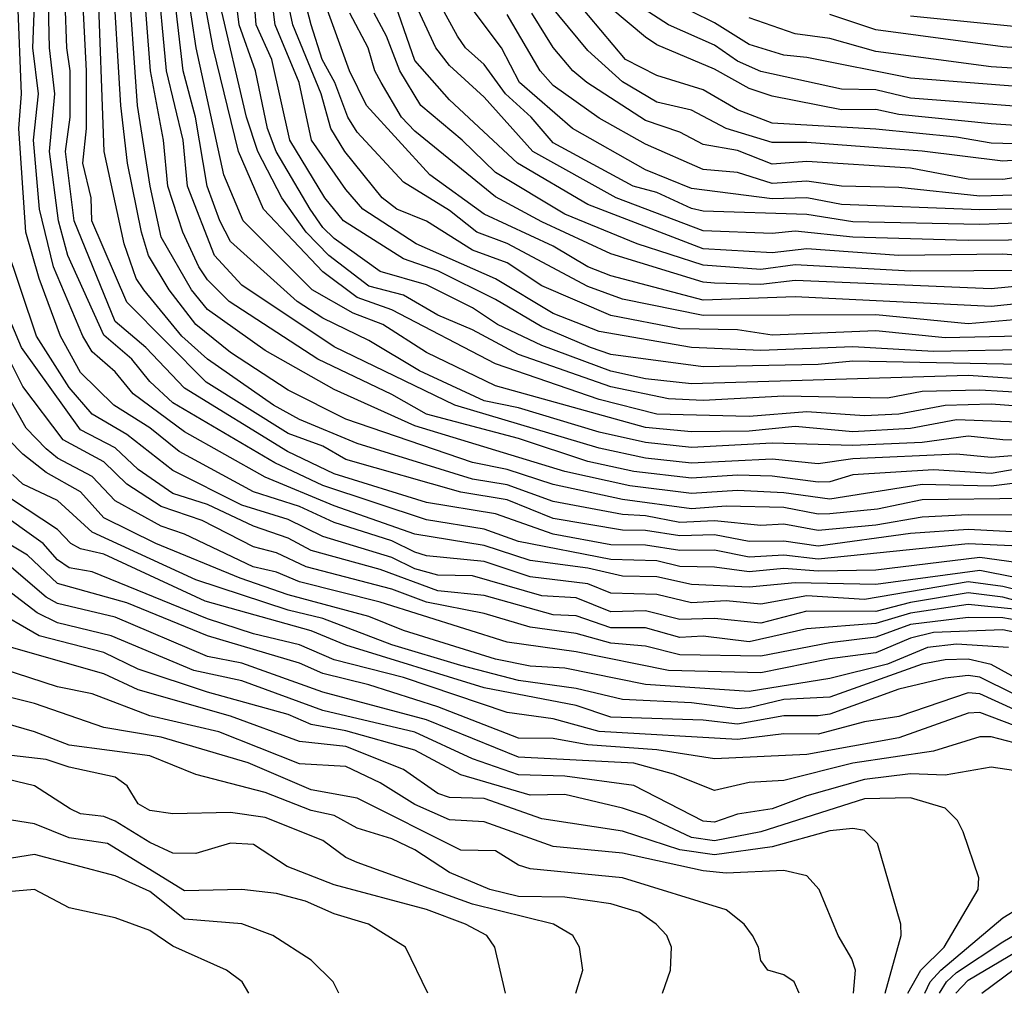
# Model space of a CAD drawing. Header units: metres. Extents: x -51132 to -49532, y -231222 to -229437.
# Tile 91 of 256: x -50613 to -50570, y -231222 to -231180. Entities that reach past the tile are written whole.
import ezdxf

# ---------------------------------------------------------------- set-up
doc = ezdxf.new("R2010")
doc.units = ezdxf.units.M
for name, color, linetype in [('CONTOUR_HALF', 8, 'Continuous'), ('CONTOUR_INDEX', 1, 'Continuous'), ('CONTOUR_INTER', 3, 'Continuous')]:
    doc.layers.add(name, color=color, linetype=linetype)

msp = doc.modelspace()

# ---------------------------------------------------------------- linework, layer by layer
at = {"layer": 'CONTOUR_HALF'}
for points, elevation in [([(-50568.58, -231201.803), (-50571.58, -231201.642), (-50574.08, -231201.822), (-50578.08, -231202.363), (-50579.58, -231202.149), (-50581.08, -231202.172), (-50582.58, -231201.883), (-50584.08, -231201.926), (-50585.58, -231201.694), (-50586.58, -231201.676), (-50589.58, -231201.171), (-50591.58, -231200.356), (-50593.58, -231200.029), (-50598.58, -231198.606), (-50599.58, -231198.039), (-50601.08, -231197.481), (-50604.632, -231195.259), (-50608.08, -231191.788), (-50609.596, -231188.259), (-50609.627, -231187.259), (-50609.981, -231185.759), (-50609.829, -231184.259), (-50609.83, -231181.759), (-50610.157, -231175.259)], 38.5), ([(-50567.58, -231197.789), (-50570.08, -231197.758), (-50571.58, -231197.599), (-50573.58, -231197.872), (-50576.58, -231197.999), (-50580.08, -231197.905), (-50583.58, -231198.097), (-50585.58, -231197.869), (-50587.58, -231197.429), (-50591.08, -231196.367), (-50592.58, -231196.06), (-50595.385, -231194.759), (-50597.58, -231193.451), (-50599.58, -231192.484), (-50600.688, -231191.759), (-50603.58, -231189.155), (-50604.046, -231188.259), (-50604.591, -231186.759), (-50605.094, -231183.759), (-50605.639, -231181.759), (-50606.214, -231176.759)], 41.5), ([(-50569.58, -231192.553), (-50571.58, -231192.73), (-50575.58, -231192.335), (-50583.08, -231192.372), (-50586.58, -231191.653), (-50588.08, -231191.11), (-50591.58, -231189.247), (-50592.897, -231188.759), (-50594.08, -231187.813), (-50596.08, -231186.59), (-50598.08, -231184.42), (-50598.494, -231183.759), (-50599.055, -231182.259), (-50599.598, -231181.259), (-50600.083, -231179.759), (-50600.863, -231176.759)], 45.5), ([(-50569.08, -231200.305), (-50573.58, -231200.358), (-50575.51, -231200.759), (-50577.58, -231200.961), (-50578.08, -231200.977), (-50579.58, -231200.686), (-50582.08, -231200.629), (-50583.58, -231200.755), (-50586.58, -231200.34), (-50589.58, -231199.694), (-50591.58, -231199.04), (-50593.08, -231198.735), (-50598.58, -231196.861), (-50601.08, -231195.602), (-50603.58, -231193.966), (-50605.08, -231192.763), (-50606.239, -231191.259), (-50607.132, -231189.759), (-50607.445, -231188.759), (-50608.048, -231185.759), (-50608.331, -231183.259), (-50608.699, -231177.259)], 39.5), ([(-50569.08, -231198.952), (-50570.58, -231199.215), (-50573.08, -231199.052), (-50576.58, -231199.278), (-50577.58, -231199.58), (-50578.08, -231199.6), (-50580.08, -231199.333), (-50581.58, -231199.284), (-50583.58, -231199.414), (-50586.08, -231199.132), (-50588.08, -231198.695), (-50591.08, -231197.706), (-50595.08, -231196.641), (-50596.58, -231195.79), (-50599.791, -231194.259), (-50603.635, -231191.759), (-50604.58, -231190.819), (-50604.954, -231190.259), (-50605.65, -231188.759), (-50606.301, -231186.759), (-50606.489, -231184.759), (-50607.051, -231181.759), (-50607.394, -231177.259)], 40.5), ([(-50566.58, -231188.266), (-50571.08, -231188.415), (-50576.58, -231188.307), (-50578.58, -231187.98), (-50583.08, -231187.845), (-50583.58, -231187.732), (-50585.08, -231187.036), (-50586.107, -231186.759), (-50589.58, -231184.879), (-50590.532, -231183.759), (-50591.65, -231182.759), (-50592.58, -231181.477), (-50593.378, -231180.759), (-50593.726, -231180.259), (-50595.361, -231177.259)], 48.5), ([(-50568.08, -231185.531), (-50570.08, -231185.68), (-50573.58, -231185.239), (-50578.58, -231184.86), (-50580.08, -231184.859), (-50582.081, -231184.259), (-50583.58, -231183.464), (-50585.08, -231183.115), (-50586.58, -231182.232), (-50588.08, -231180.877), (-50591.08, -231177.234)], 50.5), ([(-50568.58, -231195.176), (-50571.58, -231194.97), (-50583.58, -231195.329), (-50585.58, -231195.111), (-50587.08, -231194.787), (-50590.08, -231193.666), (-50592.003, -231192.759), (-50593.08, -231192.036), (-50595.08, -231191.04), (-50597.08, -231190.454), (-50599.08, -231189.021), (-50599.58, -231188.545), (-50600.129, -231187.759), (-50601.6, -231185.259), (-50601.974, -231184.259), (-50602.498, -231181.759), (-50603.208, -231179.759), (-50603.452, -231177.759)], 43.5), ([(-50569.08, -231203.133), (-50571.08, -231202.866), (-50575.58, -231203.403), (-50578.08, -231203.451), (-50579.58, -231203.343), (-50581.08, -231203.476), (-50582.58, -231203.28), (-50584.08, -231203.246), (-50585.08, -231203.01), (-50587.08, -231202.94), (-50591.08, -231202.163), (-50592.58, -231201.626), (-50595.08, -231201.228), (-50599.58, -231199.745), (-50601.652, -231198.759), (-50606.08, -231196.154), (-50607.08, -231195.226), (-50607.862, -231194.259), (-50609.08, -231193.216), (-50610.642, -231189.759), (-50611.043, -231188.259), (-50611.424, -231185.259), (-50611.197, -231182.759), (-50611.432, -231180.759), (-50611.484, -231178.259)], 37.5), ([(-50568.08, -231196.405), (-50570.58, -231196.215), (-50572.58, -231196.267), (-50574.58, -231196.648), (-50576.08, -231196.722), (-50578.58, -231196.542), (-50581.08, -231196.739), (-50585.08, -231196.645), (-50587.58, -231196.009), (-50592.08, -231194.458), (-50596.58, -231192.118), (-50598.08, -231191.588), (-50599.58, -231190.468), (-50602.15, -231187.759), (-50603.236, -231185.259), (-50604.337, -231180.759), (-50604.795, -231178.259)], 42.5), ([(-50568.58, -231193.846), (-50573.08, -231193.922), (-50576.58, -231193.726), (-50580.58, -231193.887), (-50583.58, -231193.749), (-50587.58, -231193.054), (-50589.58, -231192.282), (-50592.08, -231190.78), (-50595.525, -231189.259), (-50597.834, -231187.759), (-50598.58, -231186.905), (-50600.064, -231184.759), (-50600.597, -231182.259), (-50601.634, -231179.759), (-50601.834, -231178.259)], 44.5), ([(-50568.58, -231189.816), (-50570.08, -231189.7), (-50574.58, -231189.764), (-50578.58, -231189.472), (-50580.08, -231189.642), (-50583.08, -231189.479), (-50588.08, -231187.55), (-50591.134, -231185.759), (-50594.08, -231183.008), (-50595.58, -231181.311), (-50596.643, -231178.259)], 47.5), ([(-50562.08, -231183.018), (-50574.08, -231182.069), (-50578.58, -231181.172), (-50579.58, -231181.074), (-50581.08, -231180.62), (-50582.58, -231179.673), (-50584.58, -231178.678)], 52.5), ([(-50567.58, -231204.757), (-50570.08, -231204.119), (-50571.58, -231203.919), (-50576.08, -231204.686), (-50578.58, -231204.526), (-50580.58, -231204.89), (-50582.08, -231204.734), (-50583.58, -231204.826), (-50585.08, -231204.466), (-50587.08, -231204.403), (-50588.08, -231204.001), (-50590.58, -231203.704), (-50592.58, -231203.041), (-50595.08, -231202.791), (-50595.58, -231202.632), (-50596.58, -231202.142), (-50599.08, -231201.344), (-50600.58, -231200.65), (-50602.58, -231200.01), (-50605.812, -231198.259), (-50607.08, -231197.239), (-50608.635, -231196.259), (-50610.08, -231194.84), (-50610.96, -231193.259), (-50611.885, -231190.759), (-50612.451, -231188.759), (-50612.764, -231184.259), (-50612.651, -231182.759), (-50612.803, -231178.759)], 36.5), ([(-50566.58, -231184.323), (-50570.58, -231184.06), (-50574.58, -231183.647), (-50575.58, -231183.439), (-50577.08, -231183.451), (-50580.08, -231182.853), (-50581.08, -231182.528), (-50582.58, -231181.681), (-50585.08, -231180.63), (-50585.58, -231180.303), (-50587.08, -231179.044)], 51.5), ([(-50568.08, -231190.965), (-50570.58, -231191.203), (-50579.08, -231190.842), (-50580.58, -231191.021), (-50582.58, -231190.957), (-50583.08, -231190.915), (-50587.08, -231189.696), (-50590.08, -231188.311), (-50592.08, -231187.215), (-50595.58, -231184.372), (-50596.165, -231183.759), (-50597.049, -231182.259), (-50597.323, -231181.759), (-50597.612, -231180.759), (-50598.397, -231179.259)], 46.5), ([(-50569.58, -231187.142), (-50571.08, -231187.194), (-50574.58, -231186.818), (-50577.08, -231186.763), (-50578.58, -231186.538), (-50580.08, -231186.637), (-50581.58, -231186.163), (-50583.08, -231186.039), (-50585.58, -231184.939), (-50587.58, -231183.804), (-50589.58, -231182.397), (-50590.146, -231181.759), (-50591.58, -231179.307)], 49.5), ([(-50567.58, -231180.897), (-50570.08, -231180.72), (-50575.58, -231179.978), (-50577.58, -231179.32)], 53.5), ([(-50569.58, -231205.103), (-50571.58, -231204.904), (-50574.08, -231205.281), (-50575.58, -231205.72), (-50578.58, -231205.959), (-50581.08, -231206.517), (-50583.08, -231206.279), (-50584.08, -231206.323), (-50585.58, -231205.911), (-50587.08, -231205.904), (-50588.58, -231205.383), (-50589.58, -231205.354), (-50592.58, -231204.506), (-50594.58, -231204.307), (-50597.08, -231203.386), (-50600.08, -231202.563), (-50601.08, -231202.015), (-50602.58, -231201.508), (-50604.58, -231200.568), (-50606.08, -231200.081), (-50607.58, -231199.04), (-50608.58, -231198.106), (-50610.08, -231197.324), (-50612.646, -231193.759), (-50613.066, -231192.759)], 35.5), ([(-50568.84, -231206.259), (-50570.08, -231205.992), (-50573.08, -231206.115), (-50574.08, -231206.355), (-50575.58, -231207.001), (-50577.58, -231207.258), (-50580.58, -231207.861), (-50584.58, -231207.763), (-50588.58, -231206.951), (-50591.58, -231206.536), (-50597.08, -231204.803), (-50600.58, -231203.913), (-50601.58, -231203.5), (-50602.597, -231203.259), (-50605.58, -231201.852), (-50606.58, -231201.5), (-50608.58, -231200.41), (-50609.58, -231199.348), (-50611.08, -231198.553), (-50611.58, -231198.15), (-50612.443, -231197.259), (-50613.08, -231196.119)], 34.5), ([(-50569.08, -231208.33), (-50570.58, -231207.499), (-50571.58, -231207.272), (-50572.58, -231207.295), (-50573.58, -231207.493), (-50577.58, -231208.921), (-50579.58, -231209.023), (-50581.08, -231209.374), (-50581.58, -231209.43), (-50583.58, -231209.16), (-50586.58, -231209.02), (-50588.58, -231208.544), (-50591.08, -231208.196), (-50593.58, -231207.551), (-50596.58, -231206.647), (-50599.58, -231205.501), (-50601.08, -231205.145), (-50605.08, -231203.829), (-50609.576, -231201.759), (-50611.08, -231200.383), (-50612.58, -231199.676), (-50613.038, -231199.259)], 33.5), ([(-50569.58, -231209.45), (-50571.08, -231208.771), (-50571.58, -231208.724), (-50574.58, -231209.75), (-50576.08, -231209.982), (-50578.08, -231210.516), (-50579.58, -231210.514), (-50581.58, -231210.752), (-50587.58, -231210.401), (-50589.58, -231209.864), (-50591.58, -231209.587), (-50596.08, -231208.061), (-50599.08, -231207.291), (-50600.58, -231206.648), (-50602.58, -231206.167), (-50604.58, -231205.514), (-50609.58, -231203.488), (-50610.58, -231203.306), (-50611.08, -231202.961), (-50611.707, -231202.259), (-50613.807, -231200.759)], 32.5), ([(-50569.58, -231210.902), (-50570.58, -231210.637), (-50571.08, -231210.641), (-50573.08, -231211.261), (-50576.58, -231211.779), (-50579.58, -231212.53), (-50581.08, -231212.612), (-50582.58, -231212.959), (-50584.357, -231212.259), (-50586.08, -231211.782), (-50591.08, -231211.521), (-50595.08, -231209.898), (-50599.58, -231208.694), (-50603.08, -231207.439), (-50604.58, -231207.151), (-50608.58, -231205.448), (-50611.08, -231204.861), (-50611.58, -231204.587), (-50613.08, -231203.301)], 31.5), ([(-50574.201, -231221.759), (-50573.629, -231220.759), (-50572.615, -231219.759), (-50571.15, -231217.259), (-50571.12, -231216.759), (-50571.798, -231214.759), (-50572.044, -231214.259), (-50572.58, -231213.726), (-50574.08, -231213.277), (-50576.08, -231213.33), (-50580.58, -231214.758), (-50582.58, -231215.148), (-50583.58, -231215.003), (-50585.58, -231214.056), (-50586.58, -231213.726), (-50589.08, -231213.141), (-50590.58, -231213.164), (-50593.58, -231212.28), (-50595.58, -231211.214), (-50598.58, -231210.375), (-50600.08, -231210.104), (-50601.08, -231209.674), (-50604.58, -231208.7), (-50607.58, -231207.706), (-50609.08, -231206.975), (-50611.883, -231206.259), (-50616.08, -231203.832)], 30.5), ([(-50576.559, -231221.759), (-50576.473, -231220.759), (-50576.622, -231220.259), (-50577.221, -231219.259), (-50578.049, -231217.259), (-50578.58, -231216.659), (-50579.58, -231216.441), (-50582.08, -231216.549), (-50583.08, -231216.452), (-50586.58, -231215.676), (-50589.58, -231215.398), (-50592.58, -231214.322), (-50594.08, -231214.243), (-50595.58, -231213.576), (-50597.08, -231212.636), (-50598.58, -231211.926), (-50600.58, -231211.813), (-50604.08, -231210.419), (-50607.08, -231209.73), (-50609.58, -231208.774), (-50611.08, -231208.462), (-50614.08, -231207.495)], 29.5), ([(-50584.841, -231221.759), (-50584.492, -231220.759), (-50584.449, -231219.759), (-50584.656, -231219.259), (-50585.109, -231218.759), (-50585.843, -231218.259), (-50587.08, -231217.883), (-50589.08, -231217.597), (-50591.08, -231217.555), (-50592.327, -231217.259), (-50594.08, -231216.522), (-50595.58, -231215.541), (-50596.58, -231215.056), (-50598.08, -231214.592), (-50599.08, -231214.054), (-50600.08, -231213.837), (-50602.08, -231213.052), (-50605.08, -231212.268), (-50607.08, -231211.455), (-50610.58, -231211.002), (-50612.08, -231210.418), (-50614.58, -231209.694)], 28.5), ([(-50591.653, -231221.759), (-50592.116, -231219.759), (-50592.46, -231219.259), (-50593.384, -231218.759), (-50595.08, -231218.128), (-50599.08, -231217.056), (-50601.114, -231216.259), (-50602.58, -231215.305), (-50603.58, -231215.247), (-50605.08, -231215.7), (-50606.08, -231215.679), (-50607.08, -231215.225), (-50608.58, -231214.298), (-50609.08, -231214.097), (-50610.08, -231213.98), (-50610.537, -231213.759), (-50612.08, -231212.762), (-50615.58, -231211.929)], 27.5), ([(-50598.88, -231221.759), (-50599.123, -231221.259), (-50600.08, -231220.326), (-50601.744, -231219.259), (-50603.08, -231218.742), (-50605.58, -231218.544), (-50607.08, -231217.338), (-50608.58, -231216.66), (-50612.08, -231215.734), (-50613.08, -231215.899)], 26.5), ([(-50572.816, -231221.759), (-50572.522, -231221.259), (-50572.08, -231220.863), (-50570.08, -231219.529), (-50567.58, -231218.056)], 31.5), ([(-50570.98, -231221.759), (-50569.08, -231220.33)], 32.5)]:
    msp.add_lwpolyline(points, dxfattribs=dict(at, elevation=elevation))
at = {"layer": 'CONTOUR_INDEX'}
for points, elevation in [([(-50568.08, -231193.239), (-50572.58, -231193.336), (-50575.58, -231193.036), (-50580.08, -231193.221), (-50581.58, -231192.988), (-50584.08, -231192.95), (-50587.08, -231192.361), (-50590.08, -231191.085), (-50591.58, -231190.076), (-50593.08, -231189.526), (-50595.08, -231188.272), (-50596.362, -231187.759), (-50597.001, -231187.259), (-50598.612, -231185.259), (-50599.22, -231184.259), (-50599.641, -231182.759), (-50600.87, -231179.759), (-50601.618, -231176.259)], 45), ([(-50569.08, -231199.582), (-50570.58, -231199.764), (-50573.58, -231199.689), (-50577.58, -231200.328), (-50579.58, -231200.054), (-50581.58, -231199.957), (-50583.58, -231200.079), (-50586.25, -231199.759), (-50589.08, -231199.127), (-50595.58, -231197.157), (-50599.08, -231195.57), (-50602.08, -231193.885), (-50604.58, -231192.1), (-50605.268, -231191.259), (-50606.58, -231188.972), (-50607.065, -231186.759), (-50607.608, -231183.259), (-50608.035, -231177.259)], 40), ([(-50568.08, -231186.169), (-50570.08, -231186.464), (-50571.58, -231186.46), (-50574.08, -231185.978), (-50578.58, -231185.687), (-50580.08, -231185.803), (-50581.58, -231185.204), (-50583.08, -231184.955), (-50584.08, -231184.413), (-50585.58, -231183.913), (-50588.125, -231182.259), (-50588.732, -231181.759), (-50589.58, -231180.742), (-50590.505, -231179.259)], 50), ([(-50569.08, -231205.644), (-50570.08, -231205.484), (-50571.58, -231205.46), (-50574.078, -231205.759), (-50575.58, -231206.314), (-50577.58, -231206.56), (-50580.58, -231207.139), (-50584.08, -231207.078), (-50585.58, -231206.712), (-50587.08, -231206.572), (-50588.58, -231206.163), (-50590.58, -231205.877), (-50592.58, -231205.293), (-50595.08, -231204.803), (-50596.58, -231204.227), (-50600.297, -231203.259), (-50601.58, -231202.665), (-50602.58, -231202.4), (-50604.811, -231201.259), (-50606.58, -231200.647), (-50608.08, -231199.676), (-50609.08, -231198.717), (-50610.836, -231197.759), (-50612.58, -231195.443), (-50613.08, -231194.456)], 35), ([(-50575.18, -231221.759), (-50574.49, -231219.259), (-50574.501, -231218.759), (-50575.513, -231215.259), (-50576.08, -231214.693), (-50576.58, -231214.612), (-50577.58, -231214.715), (-50580.08, -231215.402), (-50582.58, -231215.756), (-50584.08, -231215.542), (-50586.58, -231214.729), (-50590.08, -231214.189), (-50592.58, -231213.311), (-50594.08, -231213.262), (-50594.58, -231213.089), (-50596.08, -231212.053), (-50598.58, -231211.059), (-50600.58, -231210.834), (-50603.58, -231209.737), (-50607.58, -231208.6), (-50609.08, -231207.909), (-50613.08, -231206.764)], 30)]:
    msp.add_lwpolyline(points, dxfattribs=dict(at, elevation=elevation))
at = {"layer": 'CONTOUR_INTER'}
for points, elevation in [([(-50568.08, -231204.022), (-50571.08, -231203.425), (-50575.58, -231204.038), (-50579.08, -231203.954), (-50581.08, -231204.14), (-50583.58, -231204.036), (-50585.08, -231203.694), (-50586.58, -231203.673), (-50588.08, -231203.327), (-50590.58, -231202.986), (-50592.58, -231202.344), (-50595.58, -231201.846), (-50599.08, -231200.619), (-50602.08, -231199.373), (-50605.58, -231197.415), (-50607.799, -231195.759), (-50608.58, -231194.811), (-50609.58, -231193.948), (-50609.984, -231193.259), (-50611.252, -231190.259), (-50611.869, -231187.759), (-50612.131, -231184.759), (-50611.906, -231182.759), (-50612.146, -231180.759), (-50611.928, -231174.759)], 37), ([(-50565.58, -231202.54), (-50571.58, -231202.267), (-50578.08, -231202.934), (-50579.58, -231202.757), (-50581.08, -231202.839), (-50582.58, -231202.543), (-50584.08, -231202.556), (-50585.58, -231202.328), (-50587.08, -231202.316), (-50589.58, -231201.85), (-50592.08, -231200.972), (-50595.08, -231200.473), (-50599.08, -231199.237), (-50601.112, -231198.259), (-50605.58, -231195.518), (-50607.255, -231193.759), (-50608.58, -231192.628), (-50610.355, -231188.259), (-50610.733, -231185.259), (-50610.533, -231183.759), (-50610.53, -231181.759), (-50610.675, -231180.759), (-50610.828, -231176.759)], 38), ([(-50568.58, -231198.366), (-50570.58, -231198.53), (-50572.08, -231198.373), (-50576.58, -231198.576), (-50578.08, -231198.801), (-50580.08, -231198.597), (-50583.58, -231198.763), (-50585.58, -231198.56), (-50587.58, -231198.114), (-50593.85, -231196.259), (-50599.08, -231193.728), (-50603.08, -231191.044), (-50604.269, -231189.759), (-50605.438, -231186.759), (-50605.635, -231184.759), (-50606.36, -231181.759), (-50606.778, -231177.259)], 41), ([(-50568.08, -231189.084), (-50571.58, -231189.114), (-50576.58, -231188.963), (-50579.08, -231188.708), (-50580.08, -231188.808), (-50583.08, -231188.7), (-50586.849, -231187.259), (-50590.461, -231185.259), (-50592.58, -231182.903), (-50594.08, -231181.52), (-50594.666, -231180.759), (-50596.294, -231177.259)], 48), ([(-50569.58, -231187.759), (-50571.08, -231187.779), (-50577.08, -231187.554), (-50578.58, -231187.265), (-50580.08, -231187.3), (-50583.58, -231186.86), (-50585.58, -231186.053), (-50588.741, -231184.259), (-50591.041, -231182.259), (-50591.829, -231180.759), (-50594.58, -231177.073)], 49), ([(-50566.08, -231201.032), (-50571.58, -231201.006), (-50573.58, -231201.109), (-50575.58, -231201.452), (-50578.08, -231201.686), (-50579.58, -231201.414), (-50580.58, -231201.468), (-50582.58, -231201.276), (-50584.08, -231201.336), (-50585.58, -231201.05), (-50586.58, -231200.994), (-50589.58, -231200.43), (-50591.58, -231199.705), (-50593.08, -231199.457), (-50598.08, -231197.917), (-50600.58, -231196.881), (-50601.708, -231196.259), (-50604.58, -231194.263), (-50605.694, -231193.259), (-50607.335, -231191.259), (-50607.67, -231190.759), (-50608.197, -231189.259), (-50609.065, -231185.259), (-50609.334, -231177.759)], 39), ([(-50565.58, -231197.136), (-50572.08, -231196.884), (-50574.08, -231197.267), (-50576.58, -231197.409), (-50579.08, -231197.177), (-50581.08, -231197.379), (-50583.58, -231197.414), (-50585.58, -231197.217), (-50592.08, -231195.417), (-50595.08, -231193.974), (-50596.977, -231192.759), (-50598.253, -231192.259), (-50600.036, -231191.259), (-50603.033, -231188.259), (-50603.863, -231186.259), (-50605.067, -231180.759), (-50605.443, -231178.259)], 42), ([(-50568.58, -231194.503), (-50576.58, -231194.352), (-50578.08, -231194.497), (-50583.08, -231194.586), (-50587.08, -231194.059), (-50587.964, -231193.759), (-50590.08, -231192.855), (-50592.08, -231191.677), (-50594.58, -231190.43), (-50596.08, -231189.907), (-50598.673, -231188.259), (-50599.482, -231187.259), (-50601.001, -231184.759), (-50601.78, -231181.259), (-50602.461, -231179.759), (-50602.588, -231178.259)], 44), ([(-50566.58, -231185.008), (-50570.58, -231184.887), (-50572.08, -231184.626), (-50575.58, -231184.291), (-50580.08, -231184.02), (-50581.58, -231183.451), (-50583.08, -231182.574), (-50585.08, -231181.952), (-50586.447, -231181.259), (-50588.58, -231178.727)], 51), ([(-50568.08, -231195.772), (-50571.08, -231195.599), (-50573.58, -231195.666), (-50575.08, -231195.955), (-50579.58, -231195.865), (-50583.08, -231196.052), (-50584.58, -231195.981), (-50587.08, -231195.465), (-50591.08, -231194.061), (-50593.08, -231192.986), (-50594.58, -231192.355), (-50596.08, -231191.481), (-50597.58, -231191.101), (-50599.313, -231189.759), (-50600.297, -231188.759), (-50601.353, -231187.259), (-50602.39, -231185.259), (-50602.885, -231183.759), (-50604.057, -231178.759)], 43), ([(-50568.08, -231191.714), (-50570.58, -231191.98), (-50579.08, -231191.56), (-50583.08, -231191.708), (-50587.08, -231190.639), (-50588.08, -231190.26), (-50589.58, -231189.361), (-50592.58, -231187.974), (-50594.933, -231186.259), (-50597.683, -231183.259), (-50598.412, -231181.759), (-50599.507, -231178.759)], 46), ([(-50566.58, -231183.519), (-50574.08, -231182.946), (-50575.58, -231182.578), (-50577.08, -231182.547), (-50580.58, -231181.781), (-50581.58, -231181.332), (-50582.58, -231180.643), (-50584.58, -231179.767), (-50586.08, -231178.792)], 52), ([(-50568.58, -231190.408), (-50574.08, -231190.439), (-50579.08, -231190.163), (-50580.58, -231190.368), (-50583.08, -231190.181), (-50585.939, -231189.259), (-50589.08, -231187.968), (-50592.08, -231186.159), (-50593.522, -231184.759), (-50595.326, -231183.259), (-50596.234, -231181.759), (-50596.812, -231180.259), (-50597.347, -231179.259)], 47), ([(-50567.58, -231181.765), (-50570.58, -231181.586), (-50575.58, -231180.921), (-50577.58, -231180.353), (-50579.08, -231180.148), (-50581.08, -231179.456)], 53), ([(-50567.58, -231180.03), (-50574.08, -231179.384)], 54), ([(-50567.08, -231205.386), (-50570.08, -231204.583), (-50571.58, -231204.397), (-50574.08, -231204.812), (-50575.58, -231205.198), (-50578.58, -231205.189), (-50580.58, -231205.709), (-50582.58, -231205.513), (-50584.08, -231205.556), (-50585.58, -231205.173), (-50587.08, -231205.217), (-50588.58, -231204.615), (-50590.08, -231204.526), (-50593.08, -231203.653), (-50594.58, -231203.631), (-50595.58, -231203.354), (-50596.58, -231202.86), (-50599.58, -231201.947), (-50601.08, -231201.217), (-50603.08, -231200.588), (-50606.08, -231199.089), (-50608.08, -231197.532), (-50609.58, -231196.638), (-50610.58, -231195.491), (-50611.997, -231193.259), (-50613.339, -231189.259)], 36), ([(-50569.834, -231206.759), (-50572.08, -231206.615), (-50573.339, -231206.759), (-50575.08, -231207.487), (-50577.58, -231208.105), (-50581.08, -231208.67), (-50585.58, -231208.365), (-50589.08, -231207.654), (-50590.58, -231207.575), (-50592.08, -231207.272), (-50596.08, -231206.03), (-50597.58, -231205.413), (-50601.08, -231204.473), (-50603.154, -231203.759), (-50606.824, -231202.259), (-50609.08, -231201.134), (-50610.08, -231200.007), (-50611.58, -231199.176), (-50612.58, -231198.374), (-50613.192, -231197.759)], 34), ([(-50569.58, -231208.781), (-50571.08, -231208.056), (-50571.58, -231207.983), (-50572.58, -231208.091), (-50574.58, -231208.571), (-50577.58, -231209.652), (-50578.08, -231209.728), (-50579.58, -231209.723), (-50581.58, -231210.091), (-50583.08, -231209.918), (-50587.08, -231209.79), (-50588.58, -231209.279), (-50592.58, -231208.519), (-50598.58, -231206.667), (-50600.08, -231206.04), (-50604.675, -231204.759), (-50609.08, -231202.721), (-50610.08, -231202.482), (-50610.498, -231202.259), (-50611.08, -231201.649), (-50613.08, -231200.327)], 33), ([(-50569.58, -231210.147), (-50571.08, -231209.584), (-50571.58, -231209.609), (-50574.58, -231210.678), (-50578.58, -231211.401), (-50582.58, -231211.595), (-50585.08, -231211.207), (-50588.08, -231210.985), (-50589.58, -231210.707), (-50591.08, -231210.694), (-50594.58, -231209.342), (-50597.58, -231208.379), (-50599.58, -231207.89), (-50600.58, -231207.438), (-50604.58, -231206.254), (-50608.08, -231204.821), (-50611.08, -231203.982), (-50612.387, -231202.759), (-50615.08, -231201.155)], 32), ([(-50568.549, -231212.259), (-50570.58, -231211.96), (-50572.58, -231212.298), (-50574.08, -231212.246), (-50576.08, -231212.487), (-50578.58, -231213.198), (-50580.08, -231213.762), (-50581.58, -231213.986), (-50582.58, -231214.343), (-50583.08, -231214.298), (-50586.08, -231212.754), (-50589.08, -231212.338), (-50591.08, -231212.284), (-50593.08, -231211.591), (-50595.58, -231210.436), (-50599.58, -231209.499), (-50603.08, -231208.209), (-50605.168, -231207.759), (-50608.76, -231206.259), (-50611.08, -231205.693), (-50611.962, -231205.259), (-50613.08, -231204.402)], 31), ([(-50578.908, -231221.759), (-50579.127, -231221.259), (-50579.58, -231220.955), (-50580.266, -231220.759), (-50580.58, -231220.333), (-50580.675, -231219.759), (-50580.932, -231219.259), (-50581.299, -231218.759), (-50582.08, -231218.146), (-50586.58, -231216.745), (-50590.58, -231216.364), (-50591.08, -231216.197), (-50592.08, -231215.585), (-50593.58, -231215.545), (-50598.08, -231213.294), (-50600.08, -231212.94), (-50602.812, -231211.759), (-50606.58, -231210.648), (-50609.08, -231210.236), (-50612.08, -231209.19), (-50614.08, -231208.706)], 29), ([(-50588.598, -231221.759), (-50588.301, -231220.759), (-50588.439, -231219.759), (-50588.73, -231219.259), (-50589.57, -231218.759), (-50593.08, -231217.888), (-50598.08, -231216.082), (-50598.58, -231215.864), (-50599.58, -231215.131), (-50602.08, -231214.142), (-50603.58, -231213.925), (-50606.08, -231213.979), (-50607.08, -231213.836), (-50607.58, -231213.548), (-50608.068, -231212.759), (-50608.58, -231212.385), (-50610.58, -231211.957), (-50611.58, -231211.618), (-50613.08, -231211.45)], 28), ([(-50595.022, -231221.759), (-50595.983, -231219.759), (-50597.587, -231218.759), (-50599.08, -231218.318), (-50600.328, -231217.759), (-50601.58, -231217.432), (-50603.08, -231217.257), (-50605.58, -231217.321), (-50608.915, -231215.259), (-50610.58, -231215.022), (-50612.08, -231214.406), (-50613.08, -231214.255)], 27), ([(-50573.452, -231221.759), (-50573.221, -231221.259), (-50572.761, -231220.759), (-50570.08, -231218.48), (-50567.248, -231216.759)], 31), ([(-50602.785, -231221.759), (-50603.07, -231221.259), (-50603.746, -231220.759), (-50606.08, -231219.717), (-50607.08, -231219.038), (-50608.58, -231218.485), (-50610.58, -231218.053), (-50612.08, -231217.259), (-50613.58, -231217.39)], 26), ([(-50572.115, -231221.759), (-50571.58, -231221.193), (-50567.08, -231218.53)], 32)]:
    msp.add_lwpolyline(points, dxfattribs=dict(at, elevation=elevation))

doc.saveas('drawing.dxf')
